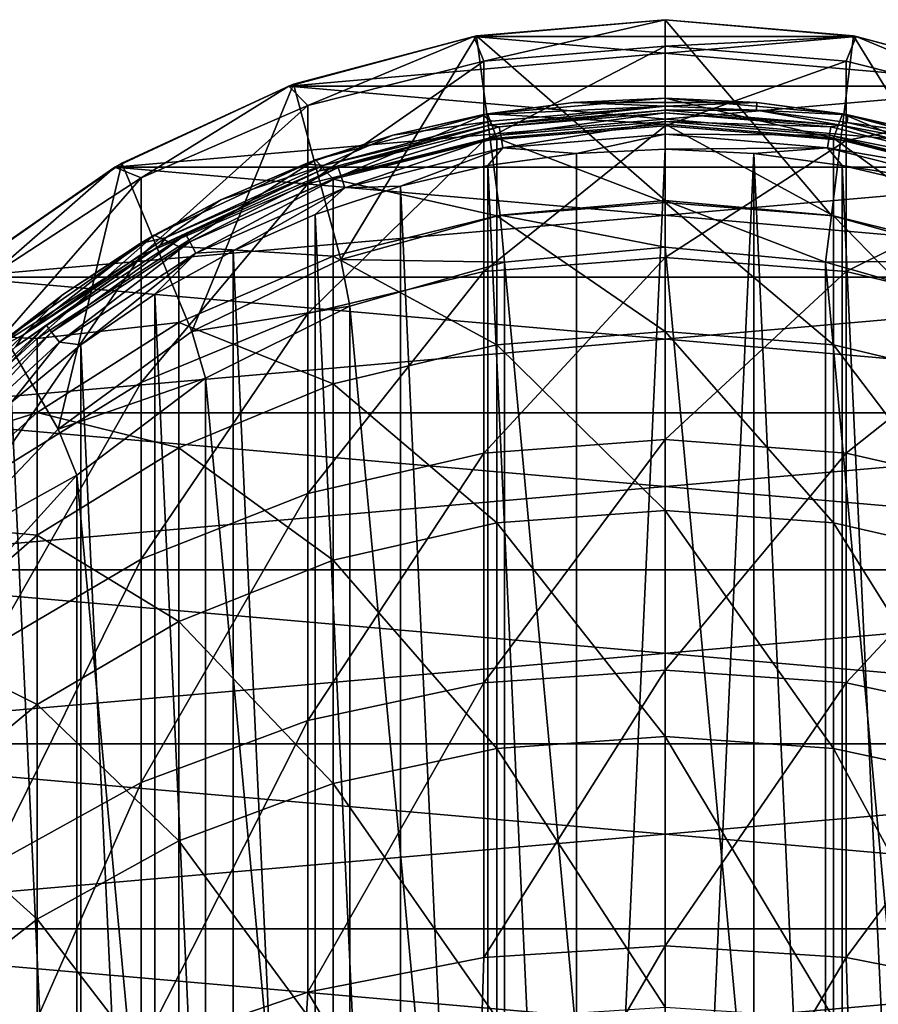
# Model space of a CAD drawing. Header units: millimetres. Extents: x -27 to 78, y -1 to 325.
# Tile 126 of 128: x -8 to 3, y 313 to 325. Entities that reach past the tile are written whole.
import ezdxf

# ---------------------------------------------------------------- set-up
doc = ezdxf.new("R2010")
doc.units = ezdxf.units.MM
doc.header["$LTSCALE"] = 65.185185
for name, color, linetype in [('128', 7, 'CONTINUOUS'), ('129', 7, 'CONTINUOUS'), ('130', 7, 'CONTINUOUS'), ('131', 7, 'CONTINUOUS'), ('134', 7, 'CONTINUOUS'), ('135', 7, 'CONTINUOUS'), ('136', 7, 'CONTINUOUS'), ('137', 7, 'CONTINUOUS'), ('145', 7, 'CONTINUOUS'), ('146', 7, 'CONTINUOUS'), ('147', 7, 'CONTINUOUS'), ('148', 7, 'CONTINUOUS'), ('149', 7, 'CONTINUOUS'), ('150', 7, 'CONTINUOUS'), ('151', 7, 'CONTINUOUS'), ('162', 7, 'CONTINUOUS'), ('163', 7, 'CONTINUOUS'), ('171', 7, 'CONTINUOUS'), ('268', 7, 'CONTINUOUS'), ('269', 7, 'CONTINUOUS'), ('270', 7, 'CONTINUOUS')]:
    doc.layers.add(name, color=color, linetype=linetype)

msp = doc.modelspace()

# ---------------------------------------------------------------- linework, layer by layer
at = {"layer": '128', "color": 7, "linetype": 'CONTINUOUS', "true_color": 0x96918c}
for points in [[(-1.167, 324.347, 100), (-2.325, 324.19, 100), (-2.257, 324.203, 40), (-1.167, 324.347, 100)], [(0, 324.4, 40), (-1.167, 324.347, 100), (-2.257, 324.203, 40), (0, 324.4, 40)], [(0, 324.4, 100), (-1.167, 324.347, 100), (0, 324.4, 40), (0, 324.4, 100)], [(-2.257, 324.203, 40), (-3.464, 323.93, 100), (-4.446, 323.616, 40), (-2.257, 324.203, 40)], [(-2.325, 324.19, 100), (-3.464, 323.93, 100), (-2.257, 324.203, 40), (-2.325, 324.19, 100)], [(-3.464, 323.93, 100), (-4.575, 323.568, 100), (-4.446, 323.616, 40), (-3.464, 323.93, 100)], [(-4.446, 323.616, 40), (-5.649, 323.109, 100), (-6.5, 322.658, 40), (-4.446, 323.616, 40)], [(-4.575, 323.568, 100), (-5.649, 323.109, 100), (-4.446, 323.616, 40), (-4.575, 323.568, 100)], [(-5.649, 323.109, 100), (-6.677, 322.554, 100), (-6.5, 322.658, 40), (-5.649, 323.109, 100)], [(-6.5, 322.658, 40), (-7.652, 321.91, 100), (-8.356, 321.359, 40), (-6.5, 322.658, 40)], [(-6.677, 322.554, 100), (-7.652, 321.91, 100), (-6.5, 322.658, 40), (-6.677, 322.554, 100)], [(-7.652, 321.91, 100), (-8.565, 321.18, 100), (-8.356, 321.359, 40), (-7.652, 321.91, 100)]]:
    msp.add_3dface(points, dxfattribs=at)
at = {"layer": '129', "color": 7, "linetype": 'CONTINUOUS', "true_color": 0x96918c}
for points in [[(0, 324.4, 100), (0, 324.4, 40), (2.257, 324.203, 40), (0, 324.4, 100)], [(0, 324.4, 100), (2.257, 324.203, 40), (1.167, 324.347, 100), (0, 324.4, 100)], [(1.167, 324.347, 100), (2.257, 324.203, 40), (2.325, 324.19, 100), (1.167, 324.347, 100)], [(2.257, 324.203, 40), (4.446, 323.616, 40), (2.325, 324.19, 100), (2.257, 324.203, 40)], [(2.325, 324.19, 100), (4.446, 323.616, 40), (3.464, 323.93, 100), (2.325, 324.19, 100)]]:
    msp.add_3dface(points, dxfattribs=at)
at = {"layer": '130', "color": 7, "linetype": 'CONTINUOUS', "true_color": 0x96918c}
for points in [[(0, 325.399, 101.35), (0, 325.4, 40), (-2.431, 325.187, 40), (0, 325.399, 101.35)], [(-2.399, 325.193, 101.35), (0, 325.399, 101.35), (-2.431, 325.187, 40), (-2.399, 325.193, 101.35)], [(-4.788, 324.556, 40), (-4.725, 324.579, 101.35), (-2.431, 325.187, 40), (-4.788, 324.556, 40)], [(-4.725, 324.579, 101.35), (-2.399, 325.193, 101.35), (-2.431, 325.187, 40), (-4.725, 324.579, 101.35)], [(-6.912, 323.575, 101.35), (-4.725, 324.579, 101.35), (-4.788, 324.556, 40), (-6.912, 323.575, 101.35)], [(-7, 323.524, 40), (-6.912, 323.575, 101.35), (-4.788, 324.556, 40), (-7, 323.524, 40)], [(-8.894, 322.211, 101.35), (-6.912, 323.575, 101.35), (-7, 323.524, 40), (-8.894, 322.211, 101.35)], [(-8.999, 322.125, 40), (-8.894, 322.211, 101.35), (-7, 323.524, 40), (-8.999, 322.125, 40)]]:
    msp.add_3dface(points, dxfattribs=at)
at = {"layer": '131', "color": 7, "linetype": 'CONTINUOUS', "true_color": 0x96918c}
for points in [[(0, 325.4, 40), (0, 325.399, 101.35), (2.398, 325.193, 101.35), (0, 325.4, 40)], [(0, 325.4, 40), (2.398, 325.193, 101.35), (2.431, 325.187, 40), (0, 325.4, 40)], [(2.398, 325.193, 101.35), (4.724, 324.579, 101.35), (2.431, 325.187, 40), (2.398, 325.193, 101.35)], [(2.431, 325.187, 40), (4.724, 324.579, 101.35), (4.788, 324.556, 40), (2.431, 325.187, 40)]]:
    msp.add_3dface(points, dxfattribs=at)
at = {"layer": '134', "color": 7, "linetype": 'CONTINUOUS', "true_color": 0x96918c}
for points in [[(0, 324.4, 40), (-2.257, 324.203, 40), (0, 324.07, 34.095), (0, 324.4, 40)], [(-2.257, 324.203, 40), (-4.446, 323.616, 40), (-4.221, 323.37, 34.174), (-2.257, 324.203, 40)], [(-2.14, 323.894, 34.115), (-2.257, 324.203, 40), (-4.221, 323.37, 34.174), (-2.14, 323.894, 34.115)], [(0, 324.07, 34.095), (-2.257, 324.203, 40), (-2.14, 323.894, 34.115), (0, 324.07, 34.095)], [(0, 324.07, 34.095), (-2.14, 323.894, 34.115), (0, 323.076, 28.23), (0, 324.07, 34.095)], [(-2.14, 323.894, 34.115), (-4.221, 323.37, 34.174), (-2.14, 322.904, 28.269), (-2.14, 323.894, 34.115)], [(0, 323.076, 28.23), (-2.14, 323.894, 34.115), (-2.14, 322.904, 28.269), (0, 323.076, 28.23)], [(-4.446, 323.616, 40), (-6.5, 322.658, 40), (-6.187, 322.513, 34.27), (-4.446, 323.616, 40)], [(-4.221, 323.37, 34.174), (-4.446, 323.616, 40), (-6.187, 322.513, 34.27), (-4.221, 323.37, 34.174)], [(-4.221, 323.37, 34.174), (-6.187, 322.513, 34.27), (-4.221, 322.39, 28.386), (-4.221, 323.37, 34.174)], [(-4.221, 323.37, 34.174), (-4.221, 322.39, 28.386), (-2.14, 322.904, 28.269), (-4.221, 323.37, 34.174)], [(0, 321.432, 22.512), (0, 323.076, 28.23), (-2.14, 322.904, 28.269), (0, 321.432, 22.512)], [(-4.221, 322.39, 28.386), (-2.14, 321.264, 22.571), (-2.14, 322.904, 28.269), (-4.221, 322.39, 28.386)], [(-2.14, 321.264, 22.571), (0, 321.432, 22.512), (-2.14, 322.904, 28.269), (-2.14, 321.264, 22.571)], [(-6.5, 322.658, 40), (-8.356, 321.359, 40), (-7.985, 321.346, 34.401), (-6.5, 322.658, 40)], [(-6.187, 322.513, 34.27), (-6.5, 322.658, 40), (-7.985, 321.346, 34.401), (-6.187, 322.513, 34.27)], [(-6.187, 322.513, 34.27), (-7.985, 321.346, 34.401), (-6.187, 321.549, 28.578), (-6.187, 322.513, 34.27)], [(-6.187, 322.513, 34.27), (-6.187, 321.549, 28.578), (-4.221, 322.39, 28.386), (-6.187, 322.513, 34.27)], [(-6.187, 321.549, 28.578), (-4.221, 320.767, 22.744), (-4.221, 322.39, 28.386), (-6.187, 321.549, 28.578)], [(-4.221, 320.767, 22.744), (-2.14, 321.264, 22.571), (-4.221, 322.39, 28.386), (-4.221, 320.767, 22.744)], [(-7.985, 321.346, 34.401), (-7.985, 320.404, 28.838), (-6.187, 321.549, 28.578), (-7.985, 321.346, 34.401)], [(-7.985, 320.404, 28.838), (-6.187, 319.953, 23.029), (-6.187, 321.549, 28.578), (-7.985, 320.404, 28.838)], [(-6.187, 319.953, 23.029), (-4.221, 320.767, 22.744), (-6.187, 321.549, 28.578), (-6.187, 319.953, 23.029)], [(-7.985, 321.346, 34.401), (-8.356, 321.359, 40), (-9.564, 319.901, 34.563), (-7.985, 321.346, 34.401)], [(-7.985, 321.346, 34.401), (-9.564, 319.901, 34.563), (-7.985, 320.404, 28.838), (-7.985, 321.346, 34.401)], [(0, 319.157, 17.015), (0, 321.432, 22.512), (-2.14, 321.264, 22.571), (0, 319.157, 17.015)], [(-4.221, 320.767, 22.744), (-2.14, 318.997, 17.092), (-2.14, 321.264, 22.571), (-4.221, 320.767, 22.744)], [(-2.14, 318.997, 17.092), (0, 319.157, 17.015), (-2.14, 321.264, 22.571), (-2.14, 318.997, 17.092)], [(-6.187, 319.953, 23.029), (-4.221, 318.522, 17.32), (-4.221, 320.767, 22.744), (-6.187, 319.953, 23.029)], [(-4.221, 318.522, 17.32), (-2.14, 318.997, 17.092), (-4.221, 320.767, 22.744), (-4.221, 318.522, 17.32)], [(-9.564, 319.901, 34.563), (-9.564, 318.986, 29.161), (-7.985, 320.404, 28.838), (-9.564, 319.901, 34.563)], [(-9.564, 318.986, 29.161), (-7.985, 318.844, 23.417), (-7.985, 320.404, 28.838), (-9.564, 318.986, 29.161)], [(-7.985, 318.844, 23.417), (-6.187, 319.953, 23.029), (-7.985, 320.404, 28.838), (-7.985, 318.844, 23.417)], [(-7.985, 318.844, 23.417), (-6.187, 317.745, 17.694), (-6.187, 319.953, 23.029), (-7.985, 318.844, 23.417)], [(-6.187, 317.745, 17.694), (-4.221, 318.522, 17.32), (-6.187, 319.953, 23.029), (-6.187, 317.745, 17.694)], [(0, 316.28, 11.807), (0, 319.157, 17.015), (-2.14, 318.997, 17.092), (0, 316.28, 11.807)], [(-9.564, 317.471, 23.896), (-7.985, 318.844, 23.417), (-9.564, 318.986, 29.161), (-9.564, 317.471, 23.896)], [(-4.221, 318.522, 17.32), (-2.14, 316.129, 11.902), (-2.14, 318.997, 17.092), (-4.221, 318.522, 17.32)], [(-2.14, 316.129, 11.902), (0, 316.28, 11.807), (-2.14, 318.997, 17.092), (-2.14, 316.129, 11.902)], [(-9.564, 317.471, 23.896), (-7.985, 316.687, 18.204), (-7.985, 318.844, 23.417), (-9.564, 317.471, 23.896)], [(-7.985, 316.687, 18.204), (-6.187, 317.745, 17.694), (-7.985, 318.844, 23.417), (-7.985, 316.687, 18.204)], [(-6.187, 317.745, 17.694), (-4.221, 315.683, 12.182), (-4.221, 318.522, 17.32), (-6.187, 317.745, 17.694)], [(-4.221, 315.683, 12.182), (-2.14, 316.129, 11.902), (-4.221, 318.522, 17.32), (-4.221, 315.683, 12.182)], [(-7.985, 316.687, 18.204), (-6.187, 314.953, 12.641), (-6.187, 317.745, 17.694), (-7.985, 316.687, 18.204)], [(-6.187, 314.953, 12.641), (-4.221, 315.683, 12.182), (-6.187, 317.745, 17.694), (-6.187, 314.953, 12.641)], [(-9.564, 315.376, 18.834), (-7.985, 316.687, 18.204), (-9.564, 317.471, 23.896), (-9.564, 315.376, 18.834)], [(-9.564, 315.376, 18.834), (-7.985, 313.958, 13.265), (-7.985, 316.687, 18.204), (-9.564, 315.376, 18.834)], [(-7.985, 313.958, 13.265), (-6.187, 314.953, 12.641), (-7.985, 316.687, 18.204), (-7.985, 313.958, 13.265)], [(0, 312.837, 6.955), (0, 316.28, 11.807), (-2.14, 316.129, 11.902), (0, 312.837, 6.955)], [(-4.221, 315.683, 12.182), (-2.14, 312.698, 7.066), (-2.14, 316.129, 11.902), (-4.221, 315.683, 12.182)], [(-2.14, 312.698, 7.066), (0, 312.837, 6.955), (-2.14, 316.129, 11.902), (-2.14, 312.698, 7.066)], [(-6.187, 314.953, 12.641), (-4.221, 312.286, 7.394), (-4.221, 315.683, 12.182), (-6.187, 314.953, 12.641)], [(-4.221, 312.286, 7.394), (-2.14, 312.698, 7.066), (-4.221, 315.683, 12.182), (-4.221, 312.286, 7.394)], [(-9.564, 312.727, 14.039), (-7.985, 313.958, 13.265), (-9.564, 315.376, 18.834), (-9.564, 312.727, 14.039)], [(-7.985, 313.958, 13.265), (-6.187, 311.612, 7.932), (-6.187, 314.953, 12.641), (-7.985, 313.958, 13.265)], [(-6.187, 311.612, 7.932), (-4.221, 312.286, 7.394), (-6.187, 314.953, 12.641), (-6.187, 311.612, 7.932)], [(-9.564, 312.727, 14.039), (-7.985, 310.694, 8.664), (-7.985, 313.958, 13.265), (-9.564, 312.727, 14.039)], [(-7.985, 310.694, 8.664), (-6.187, 311.612, 7.932), (-7.985, 313.958, 13.265), (-7.985, 310.694, 8.664)]]:
    msp.add_3dface(points, dxfattribs=at)
at = {"layer": '135', "color": 7, "linetype": 'CONTINUOUS', "true_color": 0x96918c}
for points in [[(2.257, 324.203, 40), (0, 324.4, 40), (2.14, 323.894, 34.115), (2.257, 324.203, 40)], [(0, 324.4, 40), (0, 324.07, 34.095), (2.14, 323.894, 34.115), (0, 324.4, 40)], [(4.221, 323.37, 34.174), (2.257, 324.203, 40), (2.14, 323.894, 34.115), (4.221, 323.37, 34.174)], [(4.446, 323.616, 40), (2.257, 324.203, 40), (4.221, 323.37, 34.174), (4.446, 323.616, 40)], [(0, 324.07, 34.095), (0, 323.076, 28.23), (2.14, 322.904, 28.269), (0, 324.07, 34.095)], [(2.14, 323.894, 34.115), (0, 324.07, 34.095), (2.14, 322.904, 28.269), (2.14, 323.894, 34.115)], [(4.221, 323.37, 34.174), (2.14, 323.894, 34.115), (4.221, 322.39, 28.386), (4.221, 323.37, 34.174)], [(2.14, 323.894, 34.115), (2.14, 322.904, 28.269), (4.221, 322.39, 28.386), (2.14, 323.894, 34.115)], [(0, 323.076, 28.23), (0, 321.432, 22.512), (2.14, 321.264, 22.571), (0, 323.076, 28.23)], [(0, 323.076, 28.23), (2.14, 321.264, 22.571), (2.14, 322.904, 28.269), (0, 323.076, 28.23)], [(2.14, 321.264, 22.571), (4.221, 320.767, 22.744), (2.14, 322.904, 28.269), (2.14, 321.264, 22.571)], [(2.14, 322.904, 28.269), (4.221, 320.767, 22.744), (4.221, 322.39, 28.386), (2.14, 322.904, 28.269)], [(0, 321.432, 22.512), (0, 319.157, 17.015), (2.14, 318.997, 17.092), (0, 321.432, 22.512)], [(0, 321.432, 22.512), (2.14, 318.997, 17.092), (2.14, 321.264, 22.571), (0, 321.432, 22.512)], [(2.14, 318.997, 17.092), (4.221, 318.522, 17.32), (2.14, 321.264, 22.571), (2.14, 318.997, 17.092)], [(2.14, 321.264, 22.571), (4.221, 318.522, 17.32), (4.221, 320.767, 22.744), (2.14, 321.264, 22.571)], [(0, 319.157, 17.015), (0, 316.28, 11.807), (2.14, 316.129, 11.902), (0, 319.157, 17.015)], [(0, 319.157, 17.015), (2.14, 316.129, 11.902), (2.14, 318.997, 17.092), (0, 319.157, 17.015)], [(2.14, 316.129, 11.902), (4.221, 315.683, 12.182), (2.14, 318.997, 17.092), (2.14, 316.129, 11.902)], [(2.14, 318.997, 17.092), (4.221, 315.683, 12.182), (4.221, 318.522, 17.32), (2.14, 318.997, 17.092)], [(0, 316.28, 11.807), (0, 312.837, 6.955), (2.14, 312.698, 7.066), (0, 316.28, 11.807)], [(0, 316.28, 11.807), (2.14, 312.698, 7.066), (2.14, 316.129, 11.902), (0, 316.28, 11.807)], [(2.14, 312.698, 7.066), (4.221, 312.286, 7.394), (2.14, 316.129, 11.902), (2.14, 312.698, 7.066)], [(2.14, 316.129, 11.902), (4.221, 312.286, 7.394), (4.221, 315.683, 12.182), (2.14, 316.129, 11.902)]]:
    msp.add_3dface(points, dxfattribs=at)
at = {"layer": '136', "color": 7, "linetype": 'CONTINUOUS', "true_color": 0x96918c}
for points in [[(-2.431, 325.187, 40), (0, 325.4, 40), (-2.304, 324.874, 34.005), (-2.431, 325.187, 40)], [(-2.304, 324.874, 34.005), (0, 325.4, 40), (0, 325.064, 33.984), (-2.304, 324.874, 34.005)], [(-4.788, 324.556, 40), (-2.431, 325.187, 40), (-4.546, 324.31, 34.069), (-4.788, 324.556, 40)], [(-4.546, 324.31, 34.069), (-2.431, 325.187, 40), (-2.304, 324.874, 34.005), (-4.546, 324.31, 34.069)], [(-2.304, 324.874, 34.005), (0, 325.064, 33.984), (-2.304, 323.865, 28.05), (-2.304, 324.874, 34.005)], [(0, 325.064, 33.984), (0, 324.051, 28.007), (-2.304, 323.865, 28.05), (0, 325.064, 33.984)], [(-4.546, 324.31, 34.069), (-2.304, 324.874, 34.005), (-4.546, 323.312, 28.176), (-4.546, 324.31, 34.069)], [(-2.304, 324.874, 34.005), (-2.304, 323.865, 28.05), (-4.546, 323.312, 28.176), (-2.304, 324.874, 34.005)], [(-7, 323.524, 40), (-4.788, 324.556, 40), (-6.663, 323.387, 34.172), (-7, 323.524, 40)], [(-6.663, 323.387, 34.172), (-4.788, 324.556, 40), (-4.546, 324.31, 34.069), (-6.663, 323.387, 34.172)], [(-6.663, 323.387, 34.172), (-4.546, 324.31, 34.069), (-6.663, 322.406, 28.382), (-6.663, 323.387, 34.172)], [(-4.546, 324.31, 34.069), (-4.546, 323.312, 28.176), (-6.663, 322.406, 28.382), (-4.546, 324.31, 34.069)], [(0, 322.376, 22.182), (-2.304, 322.195, 22.245), (0, 324.051, 28.007), (0, 322.376, 22.182)], [(0, 324.051, 28.007), (-2.304, 322.195, 22.245), (-2.304, 323.865, 28.05), (0, 324.051, 28.007)], [(-2.304, 322.195, 22.245), (-4.546, 321.66, 22.432), (-2.304, 323.865, 28.05), (-2.304, 322.195, 22.245)], [(-2.304, 323.865, 28.05), (-4.546, 321.66, 22.432), (-4.546, 323.312, 28.176), (-2.304, 323.865, 28.05)], [(-8.999, 322.125, 40), (-7, 323.524, 40), (-8.599, 322.13, 34.313), (-8.999, 322.125, 40)], [(-8.599, 322.13, 34.313), (-7, 323.524, 40), (-6.663, 323.387, 34.172), (-8.599, 322.13, 34.313)], [(-8.599, 322.13, 34.313), (-6.663, 323.387, 34.172), (-8.599, 321.173, 28.663), (-8.599, 322.13, 34.313)], [(-6.663, 323.387, 34.172), (-6.663, 322.406, 28.382), (-8.599, 321.173, 28.663), (-6.663, 323.387, 34.172)], [(-4.546, 321.66, 22.432), (-6.663, 320.783, 22.739), (-4.546, 323.312, 28.176), (-4.546, 321.66, 22.432)], [(-4.546, 323.312, 28.176), (-6.663, 320.783, 22.739), (-6.663, 322.406, 28.382), (-4.546, 323.312, 28.176)], [(-6.663, 320.783, 22.739), (-8.599, 319.589, 23.156), (-6.663, 322.406, 28.382), (-6.663, 320.783, 22.739)], [(-6.663, 322.406, 28.382), (-8.599, 319.589, 23.156), (-8.599, 321.173, 28.663), (-6.663, 322.406, 28.382)], [(0, 320.058, 16.581), (-2.304, 319.886, 16.664), (0, 322.376, 22.182), (0, 320.058, 16.581)], [(0, 322.376, 22.182), (-2.304, 319.886, 16.664), (-2.304, 322.195, 22.245), (0, 322.376, 22.182)], [(-2.304, 319.886, 16.664), (-4.546, 319.374, 16.91), (-2.304, 322.195, 22.245), (-2.304, 319.886, 16.664)], [(-2.304, 322.195, 22.245), (-4.546, 319.374, 16.91), (-4.546, 321.66, 22.432), (-2.304, 322.195, 22.245)], [(-4.546, 319.374, 16.91), (-6.663, 318.537, 17.313), (-4.546, 321.66, 22.432), (-4.546, 319.374, 16.91)], [(-4.546, 321.66, 22.432), (-6.663, 318.537, 17.313), (-6.663, 320.783, 22.739), (-4.546, 321.66, 22.432)], [(-6.663, 318.537, 17.313), (-8.599, 317.398, 17.861), (-6.663, 320.783, 22.739), (-6.663, 318.537, 17.313)], [(-6.663, 320.783, 22.739), (-8.599, 317.398, 17.861), (-8.599, 319.589, 23.156), (-6.663, 320.783, 22.739)], [(0, 317.126, 11.275), (-2.304, 316.965, 11.377), (0, 320.058, 16.581), (0, 317.126, 11.275)], [(0, 320.058, 16.581), (-2.304, 316.965, 11.377), (-2.304, 319.886, 16.664), (0, 320.058, 16.581)], [(-2.304, 316.965, 11.377), (-4.546, 316.484, 11.679), (-2.304, 319.886, 16.664), (-2.304, 316.965, 11.377)], [(-2.304, 319.886, 16.664), (-4.546, 316.484, 11.679), (-4.546, 319.374, 16.91), (-2.304, 319.886, 16.664)], [(-4.546, 316.484, 11.679), (-6.663, 315.697, 12.173), (-4.546, 319.374, 16.91), (-4.546, 316.484, 11.679)], [(-4.546, 319.374, 16.91), (-6.663, 315.697, 12.173), (-6.663, 318.537, 17.313), (-4.546, 319.374, 16.91)], [(-6.663, 315.697, 12.173), (-8.599, 314.627, 12.846), (-6.663, 318.537, 17.313), (-6.663, 315.697, 12.173)], [(-6.663, 318.537, 17.313), (-8.599, 314.627, 12.846), (-8.599, 317.398, 17.861), (-6.663, 318.537, 17.313)], [(0, 313.619, 6.332), (-2.304, 313.47, 6.451), (0, 317.126, 11.275), (0, 313.619, 6.332)], [(0, 317.126, 11.275), (-2.304, 313.47, 6.451), (-2.304, 316.965, 11.377), (0, 317.126, 11.275)], [(-2.304, 313.47, 6.451), (-4.546, 313.026, 6.805), (-2.304, 316.965, 11.377), (-2.304, 313.47, 6.451)], [(-2.304, 316.965, 11.377), (-4.546, 313.026, 6.805), (-4.546, 316.484, 11.679), (-2.304, 316.965, 11.377)], [(-4.546, 313.026, 6.805), (-6.663, 312.3, 7.384), (-4.546, 316.484, 11.679), (-4.546, 313.026, 6.805)], [(-4.546, 316.484, 11.679), (-6.663, 312.3, 7.384), (-6.663, 315.697, 12.173), (-4.546, 316.484, 11.679)], [(-6.663, 312.3, 7.384), (-8.599, 311.311, 8.172), (-6.663, 315.697, 12.173), (-6.663, 312.3, 7.384)], [(-6.663, 315.697, 12.173), (-8.599, 311.311, 8.172), (-8.599, 314.627, 12.846), (-6.663, 315.697, 12.173)], [(0, 309.584, 1.816), (-2.431, 309.433, 1.967), (0, 313.619, 6.332), (0, 309.584, 1.816)], [(0, 313.619, 6.332), (-2.431, 309.433, 1.967), (-2.304, 313.47, 6.451), (0, 313.619, 6.332)], [(-2.304, 313.47, 6.451), (-2.431, 309.433, 1.967), (-4.546, 313.026, 6.805), (-2.304, 313.47, 6.451)], [(-4.546, 313.026, 6.805), (-4.788, 308.987, 2.413), (-6.663, 312.3, 7.384), (-4.546, 313.026, 6.805)], [(-2.431, 309.433, 1.967), (-4.788, 308.987, 2.413), (-4.546, 313.026, 6.805), (-2.431, 309.433, 1.967)]]:
    msp.add_3dface(points, dxfattribs=at)
at = {"layer": '137', "color": 7, "linetype": 'CONTINUOUS', "true_color": 0x96918c}
for points in [[(0, 325.4, 40), (2.431, 325.187, 40), (0, 325.064, 33.984), (0, 325.4, 40)], [(0, 325.064, 33.984), (2.431, 325.187, 40), (2.304, 324.874, 34.005), (0, 325.064, 33.984)], [(2.304, 324.874, 34.005), (2.431, 325.187, 40), (4.546, 324.31, 34.069), (2.304, 324.874, 34.005)], [(2.431, 325.187, 40), (4.788, 324.556, 40), (4.546, 324.31, 34.069), (2.431, 325.187, 40)], [(0, 324.051, 28.007), (0, 325.064, 33.984), (2.304, 324.874, 34.005), (0, 324.051, 28.007)], [(0, 324.051, 28.007), (2.304, 324.874, 34.005), (2.304, 323.865, 28.05), (0, 324.051, 28.007)], [(2.304, 324.874, 34.005), (4.546, 324.31, 34.069), (2.304, 323.865, 28.05), (2.304, 324.874, 34.005)], [(4.546, 324.31, 34.069), (4.546, 323.312, 28.176), (2.304, 323.865, 28.05), (4.546, 324.31, 34.069)], [(0, 322.376, 22.182), (0, 324.051, 28.007), (2.304, 323.865, 28.05), (0, 322.376, 22.182)], [(2.304, 322.195, 22.245), (0, 322.376, 22.182), (2.304, 323.865, 28.05), (2.304, 322.195, 22.245)], [(4.546, 323.312, 28.176), (2.304, 322.195, 22.245), (2.304, 323.865, 28.05), (4.546, 323.312, 28.176)], [(4.546, 321.66, 22.432), (2.304, 322.195, 22.245), (4.546, 323.312, 28.176), (4.546, 321.66, 22.432)], [(0, 320.058, 16.581), (0, 322.376, 22.182), (2.304, 322.195, 22.245), (0, 320.058, 16.581)], [(2.304, 319.886, 16.664), (0, 320.058, 16.581), (2.304, 322.195, 22.245), (2.304, 319.886, 16.664)], [(4.546, 321.66, 22.432), (2.304, 319.886, 16.664), (2.304, 322.195, 22.245), (4.546, 321.66, 22.432)], [(4.546, 319.374, 16.91), (2.304, 319.886, 16.664), (4.546, 321.66, 22.432), (4.546, 319.374, 16.91)], [(0, 317.126, 11.275), (0, 320.058, 16.581), (2.304, 319.886, 16.664), (0, 317.126, 11.275)], [(2.304, 316.965, 11.377), (0, 317.126, 11.275), (2.304, 319.886, 16.664), (2.304, 316.965, 11.377)], [(4.546, 319.374, 16.91), (2.304, 316.965, 11.377), (2.304, 319.886, 16.664), (4.546, 319.374, 16.91)], [(4.546, 316.484, 11.679), (2.304, 316.965, 11.377), (4.546, 319.374, 16.91), (4.546, 316.484, 11.679)], [(0, 313.619, 6.332), (0, 317.126, 11.275), (2.304, 316.965, 11.377), (0, 313.619, 6.332)], [(2.304, 313.47, 6.451), (0, 313.619, 6.332), (2.304, 316.965, 11.377), (2.304, 313.47, 6.451)], [(4.546, 316.484, 11.679), (2.304, 313.47, 6.451), (2.304, 316.965, 11.377), (4.546, 316.484, 11.679)], [(4.546, 313.026, 6.805), (2.304, 313.47, 6.451), (4.546, 316.484, 11.679), (4.546, 313.026, 6.805)], [(0, 309.584, 1.816), (0, 313.619, 6.332), (2.304, 313.47, 6.451), (0, 309.584, 1.816)], [(2.431, 309.433, 1.967), (0, 309.584, 1.816), (2.304, 313.47, 6.451), (2.431, 309.433, 1.967)], [(4.546, 313.026, 6.805), (2.431, 309.433, 1.967), (2.304, 313.47, 6.451), (4.546, 313.026, 6.805)], [(4.788, 308.987, 2.413), (2.431, 309.433, 1.967), (4.546, 313.026, 6.805), (4.788, 308.987, 2.413)]]:
    msp.add_3dface(points, dxfattribs=at)
at = {"layer": '145', "color": 7, "linetype": 'CONTINUOUS', "true_color": 0x191919}
for points in [[(0, 322.504, 67.887), (2.041, 322.315, 67.887), (0, 323.1, 101.35), (0, 322.504, 67.887)], [(0, 323.1, 101.35), (2.041, 322.315, 67.887), (2.116, 322.907, 101.35), (0, 323.1, 101.35)], [(2.116, 322.907, 101.35), (2.041, 322.315, 67.887), (4.155, 322.338, 101.35), (2.116, 322.907, 101.35)], [(2.041, 322.315, 67.887), (4.011, 321.754, 67.887), (4.155, 322.338, 101.35), (2.041, 322.315, 67.887)]]:
    msp.add_3dface(points, dxfattribs=at)
at = {"layer": '146', "color": 7, "linetype": 'CONTINUOUS', "true_color": 0x191919}
for points in [[(0, 322.504, 67.887), (0, 323.1, 101.35), (-2.096, 322.911, 101.35), (0, 322.504, 67.887)], [(-4.125, 322.349, 101.35), (-2.041, 322.315, 67.887), (-2.096, 322.911, 101.35), (-4.125, 322.349, 101.35)], [(-2.041, 322.315, 67.887), (0, 322.504, 67.887), (-2.096, 322.911, 101.35), (-2.041, 322.315, 67.887)], [(-6.02, 321.433, 101.35), (-4.011, 321.754, 67.887), (-4.125, 322.349, 101.35), (-6.02, 321.433, 101.35)], [(-4.011, 321.754, 67.887), (-2.041, 322.315, 67.887), (-4.125, 322.349, 101.35), (-4.011, 321.754, 67.887)], [(-5.846, 320.841, 67.887), (-4.011, 321.754, 67.887), (-6.02, 321.433, 101.35), (-5.846, 320.841, 67.887)], [(-7.72, 320.191, 101.35), (-5.846, 320.841, 67.887), (-6.02, 321.433, 101.35), (-7.72, 320.191, 101.35)], [(-7.481, 319.606, 67.887), (-5.846, 320.841, 67.887), (-7.72, 320.191, 101.35), (-7.481, 319.606, 67.887)], [(-9.17, 318.666, 101.35), (-7.481, 319.606, 67.887), (-7.72, 320.191, 101.35), (-9.17, 318.666, 101.35)], [(-8.861, 318.092, 67.887), (-7.481, 319.606, 67.887), (-9.17, 318.666, 101.35), (-8.861, 318.092, 67.887)]]:
    msp.add_3dface(points, dxfattribs=at)
at = {"layer": '147', "color": 7, "linetype": 'CONTINUOUS', "true_color": 0x191919}
for points in [[(1.164, 324.247, 100), (0, 324.251, 68.149), (0, 324.3, 100), (1.164, 324.247, 100)], [(2.232, 324.056, 68.149), (0, 324.251, 68.149), (1.164, 324.247, 100), (2.232, 324.056, 68.149)], [(2.317, 324.09, 100), (2.232, 324.056, 68.149), (1.164, 324.247, 100), (2.317, 324.09, 100)], [(3.452, 323.829, 100), (2.232, 324.056, 68.149), (2.317, 324.09, 100), (3.452, 323.829, 100)], [(4.395, 323.476, 68.149), (2.232, 324.056, 68.149), (3.452, 323.829, 100), (4.395, 323.476, 68.149)]]:
    msp.add_3dface(points, dxfattribs=at)
at = {"layer": '148', "color": 7, "linetype": 'CONTINUOUS', "true_color": 0x191919}
for points in [[(0, 324.3, 100), (0, 324.251, 68.149), (-2.232, 324.056, 68.149), (0, 324.3, 100)], [(0, 324.3, 100), (-2.232, 324.056, 68.149), (-2.21, 324.109, 100), (0, 324.3, 100)], [(-2.21, 324.109, 100), (-2.232, 324.056, 68.149), (-4.348, 323.545, 100), (-2.21, 324.109, 100)], [(-2.232, 324.056, 68.149), (-4.395, 323.476, 68.149), (-4.348, 323.545, 100), (-2.232, 324.056, 68.149)], [(-4.395, 323.476, 68.149), (-6.425, 322.529, 68.149), (-6.348, 322.63, 100), (-4.395, 323.476, 68.149)], [(-4.348, 323.545, 100), (-4.395, 323.476, 68.149), (-6.348, 322.63, 100), (-4.348, 323.545, 100)], [(-6.348, 322.63, 100), (-6.425, 322.529, 68.149), (-8.158, 321.393, 100), (-6.348, 322.63, 100)], [(-6.425, 322.529, 68.149), (-8.26, 321.244, 68.149), (-8.158, 321.393, 100), (-6.425, 322.529, 68.149)], [(-8.158, 321.393, 100), (-8.26, 321.244, 68.149), (-9.73, 319.87, 100), (-8.158, 321.393, 100)]]:
    msp.add_3dface(points, dxfattribs=at)
at = {"layer": '149', "color": 7, "linetype": 'CONTINUOUS', "true_color": 0x191919}
for points in [[(-2.325, 324.19, 100), (-1.167, 324.347, 100), (0, 324.3, 100), (-2.325, 324.19, 100)], [(-1.167, 324.347, 100), (0, 324.4, 100), (1.167, 324.347, 100), (-1.167, 324.347, 100)], [(-1.167, 324.347, 100), (1.167, 324.347, 100), (0, 324.3, 100), (-1.167, 324.347, 100)], [(1.167, 324.347, 100), (1.164, 324.247, 100), (0, 324.3, 100), (1.167, 324.347, 100)], [(1.167, 324.347, 100), (2.325, 324.19, 100), (1.164, 324.247, 100), (1.167, 324.347, 100)], [(-2.325, 324.19, 100), (0, 324.3, 100), (-2.21, 324.109, 100), (-2.325, 324.19, 100)], [(2.325, 324.19, 100), (2.317, 324.09, 100), (1.164, 324.247, 100), (2.325, 324.19, 100)], [(-3.464, 323.93, 100), (-2.21, 324.109, 100), (-4.348, 323.545, 100), (-3.464, 323.93, 100)], [(-3.464, 323.93, 100), (-2.325, 324.19, 100), (-2.21, 324.109, 100), (-3.464, 323.93, 100)], [(2.325, 324.19, 100), (3.464, 323.93, 100), (2.317, 324.09, 100), (2.325, 324.19, 100)], [(3.464, 323.93, 100), (3.452, 323.829, 100), (2.317, 324.09, 100), (3.464, 323.93, 100)], [(-4.575, 323.568, 100), (-3.464, 323.93, 100), (-4.348, 323.545, 100), (-4.575, 323.568, 100)], [(-5.649, 323.109, 100), (-4.575, 323.568, 100), (-4.348, 323.545, 100), (-5.649, 323.109, 100)], [(-5.649, 323.109, 100), (-4.348, 323.545, 100), (-6.348, 322.63, 100), (-5.649, 323.109, 100)], [(-6.677, 322.554, 100), (-5.649, 323.109, 100), (-6.348, 322.63, 100), (-6.677, 322.554, 100)], [(-6.677, 322.554, 100), (-6.348, 322.63, 100), (-8.158, 321.393, 100), (-6.677, 322.554, 100)], [(-7.652, 321.91, 100), (-6.677, 322.554, 100), (-8.158, 321.393, 100), (-7.652, 321.91, 100)], [(-8.565, 321.18, 100), (-7.652, 321.91, 100), (-8.158, 321.393, 100), (-8.565, 321.18, 100)], [(-8.565, 321.18, 100), (-8.158, 321.393, 100), (-9.73, 319.87, 100), (-8.565, 321.18, 100)]]:
    msp.add_3dface(points, dxfattribs=at)
at = {"layer": '150', "color": 7, "linetype": 'CONTINUOUS', "true_color": 0x191919}
for points in [[(0, 325.399, 101.35), (-2.399, 325.193, 101.35), (0, 323.1, 101.35), (0, 325.399, 101.35)], [(2.398, 325.193, 101.35), (0, 325.399, 101.35), (2.116, 322.907, 101.35), (2.398, 325.193, 101.35)], [(0, 325.399, 101.35), (0, 323.1, 101.35), (2.116, 322.907, 101.35), (0, 325.399, 101.35)], [(-2.399, 325.193, 101.35), (-4.725, 324.579, 101.35), (-4.125, 322.349, 101.35), (-2.399, 325.193, 101.35)], [(-2.399, 325.193, 101.35), (-4.125, 322.349, 101.35), (-2.096, 322.911, 101.35), (-2.399, 325.193, 101.35)], [(0, 323.1, 101.35), (-2.399, 325.193, 101.35), (-2.096, 322.911, 101.35), (0, 323.1, 101.35)], [(2.398, 325.193, 101.35), (2.116, 322.907, 101.35), (4.155, 322.338, 101.35), (2.398, 325.193, 101.35)], [(4.724, 324.579, 101.35), (2.398, 325.193, 101.35), (4.155, 322.338, 101.35), (4.724, 324.579, 101.35)], [(-4.725, 324.579, 101.35), (-6.912, 323.575, 101.35), (-6.02, 321.433, 101.35), (-4.725, 324.579, 101.35)], [(-4.725, 324.579, 101.35), (-6.02, 321.433, 101.35), (-4.125, 322.349, 101.35), (-4.725, 324.579, 101.35)], [(-6.912, 323.575, 101.35), (-8.894, 322.211, 101.35), (-7.72, 320.191, 101.35), (-6.912, 323.575, 101.35)], [(-6.912, 323.575, 101.35), (-7.72, 320.191, 101.35), (-6.02, 321.433, 101.35), (-6.912, 323.575, 101.35)], [(-8.894, 322.211, 101.35), (-9.17, 318.666, 101.35), (-7.72, 320.191, 101.35), (-8.894, 322.211, 101.35)]]:
    msp.add_3dface(points, dxfattribs=at)
at = {"layer": '151', "color": 7, "linetype": 'CONTINUOUS', "true_color": 0x191919}
for points in [[(-2.253, 323.544, 67.65), (-1.127, 323.699, 67.65), (-1.127, 299.101, 67.65), (-2.253, 323.544, 67.65)], [(-1.127, 323.699, 67.65), (0, 323.751, 67.65), (-1.127, 299.101, 67.65), (-1.127, 323.699, 67.65)], [(-1.127, 299.101, 67.65), (0, 323.751, 67.65), (0, 299.049, 67.65), (-1.127, 299.101, 67.65)], [(0, 299.049, 67.65), (0, 323.751, 67.65), (1.127, 323.699, 67.65), (0, 299.049, 67.65)], [(1.127, 299.101, 67.65), (0, 299.049, 67.65), (1.127, 323.699, 67.65), (1.127, 299.101, 67.65)], [(2.253, 299.256, 67.65), (1.127, 299.101, 67.65), (1.127, 323.699, 67.65), (2.253, 299.256, 67.65)], [(2.253, 323.544, 67.65), (2.253, 299.256, 67.65), (1.127, 323.699, 67.65), (2.253, 323.544, 67.65)], [(-3.364, 323.284, 67.65), (-2.253, 323.544, 67.65), (-2.253, 299.256, 67.65), (-3.364, 323.284, 67.65)], [(-2.253, 299.256, 67.65), (-2.253, 323.544, 67.65), (-1.127, 299.101, 67.65), (-2.253, 299.256, 67.65)], [(3.364, 299.516, 67.65), (2.253, 299.256, 67.65), (2.253, 323.544, 67.65), (3.364, 299.516, 67.65)], [(3.365, 323.283, 67.65), (3.364, 299.516, 67.65), (2.253, 323.544, 67.65), (3.365, 323.283, 67.65)], [(-4.449, 322.922, 67.65), (-3.364, 323.284, 67.65), (-3.365, 299.517, 67.65), (-4.449, 322.922, 67.65)], [(-3.365, 299.517, 67.65), (-3.364, 323.284, 67.65), (-2.253, 299.256, 67.65), (-3.365, 299.517, 67.65)], [(-5.494, 322.461, 67.65), (-4.449, 322.922, 67.65), (-4.449, 299.879, 67.65), (-5.494, 322.461, 67.65)], [(-4.449, 299.879, 67.65), (-4.449, 322.922, 67.65), (-3.365, 299.517, 67.65), (-4.449, 299.879, 67.65)], [(-6.491, 321.907, 67.65), (-5.494, 322.461, 67.65), (-5.495, 300.339, 67.65), (-6.491, 321.907, 67.65)], [(-5.495, 300.339, 67.65), (-5.494, 322.461, 67.65), (-4.449, 299.879, 67.65), (-5.495, 300.339, 67.65)], [(-7.433, 321.263, 67.65), (-6.491, 321.907, 67.65), (-6.492, 300.893, 67.65), (-7.433, 321.263, 67.65)], [(-6.492, 300.893, 67.65), (-6.491, 321.907, 67.65), (-5.495, 300.339, 67.65), (-6.492, 300.893, 67.65)], [(-8.313, 320.534, 67.65), (-7.433, 321.263, 67.65), (-7.434, 301.537, 67.65), (-8.313, 320.534, 67.65)], [(-7.434, 301.537, 67.65), (-7.433, 321.263, 67.65), (-6.492, 300.893, 67.65), (-7.434, 301.537, 67.65)], [(-8.314, 302.266, 67.65), (-8.313, 320.534, 67.65), (-7.434, 301.537, 67.65), (-8.314, 302.266, 67.65)]]:
    msp.add_3dface(points, dxfattribs=at)
at = {"layer": '162', "color": 7, "linetype": 'CONTINUOUS', "true_color": 0x191919}
for points in [[(0, 324.251, 68.149), (2.232, 324.056, 68.149), (0, 324.213, 67.958), (0, 324.251, 68.149)], [(0, 324.213, 67.958), (2.232, 324.056, 68.149), (2.109, 324.038, 67.958), (0, 324.213, 67.958)], [(0, 324.213, 67.958), (2.109, 324.038, 67.958), (0, 324.104, 67.796), (0, 324.213, 67.958)], [(0, 324.104, 67.796), (2.109, 324.038, 67.958), (2.091, 323.931, 67.796), (0, 324.104, 67.796)], [(0, 324.104, 67.796), (2.091, 323.931, 67.796), (0, 323.942, 67.688), (0, 324.104, 67.796)], [(0, 323.751, 67.65), (0, 323.942, 67.688), (2.064, 323.771, 67.688), (0, 323.751, 67.65)], [(0, 323.942, 67.688), (2.091, 323.931, 67.796), (2.064, 323.771, 67.688), (0, 323.942, 67.688)], [(2.109, 324.038, 67.958), (4.16, 323.518, 67.958), (2.091, 323.931, 67.796), (2.109, 324.038, 67.958)], [(2.109, 324.038, 67.958), (2.232, 324.056, 68.149), (4.16, 323.518, 67.958), (2.109, 324.038, 67.958)], [(2.232, 324.056, 68.149), (4.395, 323.476, 68.149), (4.16, 323.518, 67.958), (2.232, 324.056, 68.149)], [(2.091, 323.931, 67.796), (4.125, 323.416, 67.796), (2.064, 323.771, 67.688), (2.091, 323.931, 67.796)], [(2.091, 323.931, 67.796), (4.16, 323.518, 67.958), (4.125, 323.416, 67.796), (2.091, 323.931, 67.796)], [(1.127, 323.699, 67.65), (0, 323.751, 67.65), (2.064, 323.771, 67.688), (1.127, 323.699, 67.65)], [(2.253, 323.544, 67.65), (1.127, 323.699, 67.65), (2.064, 323.771, 67.688), (2.253, 323.544, 67.65)], [(2.253, 323.544, 67.65), (2.064, 323.771, 67.688), (4.072, 323.262, 67.688), (2.253, 323.544, 67.65)], [(2.064, 323.771, 67.688), (4.125, 323.416, 67.796), (4.072, 323.262, 67.688), (2.064, 323.771, 67.688)], [(3.365, 323.283, 67.65), (2.253, 323.544, 67.65), (4.072, 323.262, 67.688), (3.365, 323.283, 67.65)]]:
    msp.add_3dface(points, dxfattribs=at)
at = {"layer": '163', "color": 7, "linetype": 'CONTINUOUS', "true_color": 0x191919}
for points in [[(-2.232, 324.056, 68.149), (0, 324.251, 68.149), (-2.109, 324.038, 67.958), (-2.232, 324.056, 68.149)], [(0, 324.251, 68.149), (0, 324.213, 67.958), (-2.109, 324.038, 67.958), (0, 324.251, 68.149)], [(0, 324.213, 67.958), (-2.091, 323.931, 67.796), (-2.109, 324.038, 67.958), (0, 324.213, 67.958)], [(0, 324.213, 67.958), (0, 324.104, 67.796), (-2.091, 323.931, 67.796), (0, 324.213, 67.958)], [(0, 324.104, 67.796), (-2.064, 323.771, 67.688), (-2.091, 323.931, 67.796), (0, 324.104, 67.796)], [(0, 324.104, 67.796), (0, 323.942, 67.688), (-2.064, 323.771, 67.688), (0, 324.104, 67.796)], [(-4.395, 323.476, 68.149), (-2.232, 324.056, 68.149), (-4.16, 323.518, 67.958), (-4.395, 323.476, 68.149)], [(-2.232, 324.056, 68.149), (-2.109, 324.038, 67.958), (-4.16, 323.518, 67.958), (-2.232, 324.056, 68.149)], [(-2.109, 324.038, 67.958), (-4.125, 323.416, 67.796), (-4.16, 323.518, 67.958), (-2.109, 324.038, 67.958)], [(-2.091, 323.931, 67.796), (-4.125, 323.416, 67.796), (-2.109, 324.038, 67.958), (-2.091, 323.931, 67.796)], [(0, 323.942, 67.688), (-1.127, 323.699, 67.65), (-2.064, 323.771, 67.688), (0, 323.942, 67.688)], [(0, 323.751, 67.65), (-1.127, 323.699, 67.65), (0, 323.942, 67.688), (0, 323.751, 67.65)], [(-2.091, 323.931, 67.796), (-4.072, 323.262, 67.688), (-4.125, 323.416, 67.796), (-2.091, 323.931, 67.796)], [(-2.064, 323.771, 67.688), (-4.072, 323.262, 67.688), (-2.091, 323.931, 67.796), (-2.064, 323.771, 67.688)], [(-2.064, 323.771, 67.688), (-3.364, 323.284, 67.65), (-4.072, 323.262, 67.688), (-2.064, 323.771, 67.688)], [(-2.253, 323.544, 67.65), (-3.364, 323.284, 67.65), (-2.064, 323.771, 67.688), (-2.253, 323.544, 67.65)], [(-1.127, 323.699, 67.65), (-2.253, 323.544, 67.65), (-2.064, 323.771, 67.688), (-1.127, 323.699, 67.65)], [(-6.425, 322.529, 68.149), (-4.395, 323.476, 68.149), (-6.098, 322.668, 67.958), (-6.425, 322.529, 68.149)], [(-4.395, 323.476, 68.149), (-4.16, 323.518, 67.958), (-6.098, 322.668, 67.958), (-4.395, 323.476, 68.149)], [(-4.16, 323.518, 67.958), (-6.047, 322.573, 67.796), (-6.098, 322.668, 67.958), (-4.16, 323.518, 67.958)], [(-4.125, 323.416, 67.796), (-6.047, 322.573, 67.796), (-4.16, 323.518, 67.958), (-4.125, 323.416, 67.796)], [(-4.125, 323.416, 67.796), (-5.969, 322.43, 67.688), (-6.047, 322.573, 67.796), (-4.125, 323.416, 67.796)], [(-4.072, 323.262, 67.688), (-5.969, 322.43, 67.688), (-4.125, 323.416, 67.796), (-4.072, 323.262, 67.688)], [(-4.072, 323.262, 67.688), (-5.494, 322.461, 67.65), (-5.969, 322.43, 67.688), (-4.072, 323.262, 67.688)], [(-4.449, 322.922, 67.65), (-5.494, 322.461, 67.65), (-4.072, 323.262, 67.688), (-4.449, 322.922, 67.65)], [(-3.364, 323.284, 67.65), (-4.449, 322.922, 67.65), (-4.072, 323.262, 67.688), (-3.364, 323.284, 67.65)], [(-6.425, 322.529, 68.149), (-6.098, 322.668, 67.958), (-7.87, 321.511, 67.958), (-6.425, 322.529, 68.149)], [(-6.098, 322.668, 67.958), (-7.803, 321.425, 67.796), (-7.87, 321.511, 67.958), (-6.098, 322.668, 67.958)], [(-6.047, 322.573, 67.796), (-7.803, 321.425, 67.796), (-6.098, 322.668, 67.958), (-6.047, 322.573, 67.796)], [(-6.047, 322.573, 67.796), (-7.703, 321.297, 67.688), (-7.803, 321.425, 67.796), (-6.047, 322.573, 67.796)], [(-5.969, 322.43, 67.688), (-7.703, 321.297, 67.688), (-6.047, 322.573, 67.796), (-5.969, 322.43, 67.688)], [(-8.26, 321.244, 68.149), (-6.425, 322.529, 68.149), (-7.87, 321.511, 67.958), (-8.26, 321.244, 68.149)], [(-5.494, 322.461, 67.65), (-6.491, 321.907, 67.65), (-5.969, 322.43, 67.688), (-5.494, 322.461, 67.65)], [(-5.969, 322.43, 67.688), (-7.433, 321.263, 67.65), (-7.703, 321.297, 67.688), (-5.969, 322.43, 67.688)], [(-6.491, 321.907, 67.65), (-7.433, 321.263, 67.65), (-5.969, 322.43, 67.688), (-6.491, 321.907, 67.65)], [(-8.26, 321.244, 68.149), (-7.87, 321.511, 67.958), (-9.427, 320.078, 67.958), (-8.26, 321.244, 68.149)], [(-7.87, 321.511, 67.958), (-9.347, 320.004, 67.796), (-9.427, 320.078, 67.958), (-7.87, 321.511, 67.958)], [(-7.803, 321.425, 67.796), (-9.347, 320.004, 67.796), (-7.87, 321.511, 67.958), (-7.803, 321.425, 67.796)], [(-7.803, 321.425, 67.796), (-9.227, 319.894, 67.688), (-9.347, 320.004, 67.796), (-7.803, 321.425, 67.796)], [(-7.703, 321.297, 67.688), (-9.227, 319.894, 67.688), (-7.803, 321.425, 67.796), (-7.703, 321.297, 67.688)], [(-7.703, 321.297, 67.688), (-8.313, 320.534, 67.65), (-9.227, 319.894, 67.688), (-7.703, 321.297, 67.688)], [(-7.433, 321.263, 67.65), (-8.313, 320.534, 67.65), (-7.703, 321.297, 67.688), (-7.433, 321.263, 67.65)]]:
    msp.add_3dface(points, dxfattribs=at)
at = {"layer": '171', "linetype": 'CONTINUOUS'}
for points in [[(0, 300.296, 67.887), (0, 322.504, 67.887), (-2.041, 322.315, 67.887), (0, 300.296, 67.887)], [(0, 300.296, 67.887), (2.041, 300.485, 67.887), (0, 322.504, 67.887), (0, 300.296, 67.887)], [(2.041, 300.485, 67.887), (2.041, 322.315, 67.887), (0, 322.504, 67.887), (2.041, 300.485, 67.887)], [(-2.041, 322.315, 67.887), (-4.011, 321.754, 67.887), (-2.041, 300.485, 67.887), (-2.041, 322.315, 67.887)], [(0, 300.296, 67.887), (-2.041, 322.315, 67.887), (-2.041, 300.485, 67.887), (0, 300.296, 67.887)], [(2.041, 300.485, 67.887), (4.011, 301.046, 67.887), (2.041, 322.315, 67.887), (2.041, 300.485, 67.887)], [(4.011, 301.046, 67.887), (4.011, 321.754, 67.887), (2.041, 322.315, 67.887), (4.011, 301.046, 67.887)], [(-4.011, 321.754, 67.887), (-5.846, 320.841, 67.887), (-4.011, 301.046, 67.887), (-4.011, 321.754, 67.887)], [(-4.011, 321.754, 67.887), (-4.011, 301.046, 67.887), (-2.041, 300.485, 67.887), (-4.011, 321.754, 67.887)], [(-5.846, 320.841, 67.887), (-7.481, 319.606, 67.887), (-5.846, 301.959, 67.887), (-5.846, 320.841, 67.887)], [(-5.846, 320.841, 67.887), (-5.846, 301.959, 67.887), (-4.011, 301.046, 67.887), (-5.846, 320.841, 67.887)], [(-7.481, 319.606, 67.887), (-8.861, 318.092, 67.887), (-7.481, 303.194, 67.887), (-7.481, 319.606, 67.887)], [(-7.481, 319.606, 67.887), (-7.481, 303.194, 67.887), (-5.846, 301.959, 67.887), (-7.481, 319.606, 67.887)], [(-8.861, 318.092, 67.887), (-8.861, 304.708, 67.887), (-7.481, 303.194, 67.887), (-8.861, 318.092, 67.887)]]:
    msp.add_3dface(points, dxfattribs=at)
at = {"layer": '268', "color": 7, "linetype": 'CONTINUOUS', "true_color": 0x96918c}
for points in [[(-2.431, 325.187, 241.45), (0, 325.4, 241.45), (0, 325.4, 102.55), (-2.431, 325.187, 241.45)], [(-2.431, 325.187, 102.55), (-2.431, 325.187, 241.45), (0, 325.4, 102.55), (-2.431, 325.187, 102.55)], [(0, 325.4, 241.45), (2.431, 325.187, 241.45), (2.431, 325.187, 102.55), (0, 325.4, 241.45)], [(0, 325.4, 102.55), (0, 325.4, 241.45), (2.431, 325.187, 102.55), (0, 325.4, 102.55)], [(-4.788, 324.556, 241.45), (-2.431, 325.187, 241.45), (-2.431, 325.187, 102.55), (-4.788, 324.556, 241.45)], [(-4.788, 324.556, 102.55), (-4.788, 324.556, 241.45), (-2.431, 325.187, 102.55), (-4.788, 324.556, 102.55)], [(2.431, 325.187, 241.45), (4.788, 324.556, 241.45), (4.788, 324.556, 102.55), (2.431, 325.187, 241.45)], [(2.431, 325.187, 102.55), (2.431, 325.187, 241.45), (4.788, 324.556, 102.55), (2.431, 325.187, 102.55)], [(-7, 323.525, 102.55), (-6.999, 323.525, 241.45), (-4.788, 324.556, 102.55), (-7, 323.525, 102.55)], [(-6.999, 323.525, 241.45), (-4.788, 324.556, 241.45), (-4.788, 324.556, 102.55), (-6.999, 323.525, 241.45)], [(-8.999, 322.125, 102.55), (-8.998, 322.125, 241.45), (-7, 323.525, 102.55), (-8.999, 322.125, 102.55)], [(-8.998, 322.125, 241.45), (-6.999, 323.525, 241.45), (-7, 323.525, 102.55), (-8.998, 322.125, 241.45)]]:
    msp.add_3dface(points, dxfattribs=at)
at = {"layer": '269', "color": 7, "linetype": 'CONTINUOUS', "true_color": 0x96918c}
for points in [[(-2.431, 325.187, 102.55), (0, 325.4, 102.55), (2.431, 325.187, 102.55), (-2.431, 325.187, 102.55)], [(-4.788, 324.556, 102.55), (-2.431, 325.187, 102.55), (4.788, 324.556, 102.55), (-4.788, 324.556, 102.55)], [(-2.431, 325.187, 102.55), (2.431, 325.187, 102.55), (4.788, 324.556, 102.55), (-2.431, 325.187, 102.55)], [(-7, 323.525, 102.55), (-4.788, 324.556, 102.55), (6.999, 323.525, 102.55), (-7, 323.525, 102.55)], [(-4.788, 324.556, 102.55), (4.788, 324.556, 102.55), (6.999, 323.525, 102.55), (-4.788, 324.556, 102.55)], [(-8.999, 322.125, 102.55), (-7, 323.525, 102.55), (8.998, 322.125, 102.55), (-8.999, 322.125, 102.55)], [(-7, 323.525, 102.55), (6.999, 323.525, 102.55), (8.998, 322.125, 102.55), (-7, 323.525, 102.55)], [(-10.725, 320.399, 102.55), (-8.999, 322.125, 102.55), (10.724, 320.399, 102.55), (-10.725, 320.399, 102.55)], [(-8.999, 322.125, 102.55), (8.998, 322.125, 102.55), (10.724, 320.399, 102.55), (-8.999, 322.125, 102.55)], [(-12.124, 318.4, 102.55), (-10.725, 320.399, 102.55), (12.124, 318.4, 102.55), (-12.124, 318.4, 102.55)], [(-10.725, 320.399, 102.55), (10.724, 320.399, 102.55), (12.124, 318.4, 102.55), (-10.725, 320.399, 102.55)], [(-13.155, 316.189, 102.55), (-12.124, 318.4, 102.55), (13.155, 316.189, 102.55), (-13.155, 316.189, 102.55)], [(-12.124, 318.4, 102.55), (12.124, 318.4, 102.55), (13.155, 316.189, 102.55), (-12.124, 318.4, 102.55)], [(-13.787, 313.832, 102.55), (-13.155, 316.189, 102.55), (13.787, 313.832, 102.55), (-13.787, 313.832, 102.55)], [(-13.155, 316.189, 102.55), (13.155, 316.189, 102.55), (13.787, 313.832, 102.55), (-13.155, 316.189, 102.55)], [(14, 311.4, 102.55), (-14, 311.4, 102.55), (-13.787, 313.832, 102.55), (14, 311.4, 102.55)], [(14, 311.4, 102.55), (-13.787, 313.832, 102.55), (13.787, 313.832, 102.55), (14, 311.4, 102.55)]]:
    msp.add_3dface(points, dxfattribs=at)
at = {"layer": '270', "color": 7, "linetype": 'CONTINUOUS', "true_color": 0x96918c}
for points in [[(2.431, 325.187, 241.45), (0, 325.4, 241.45), (-2.431, 325.187, 241.45), (2.431, 325.187, 241.45)], [(4.788, 324.556, 241.45), (2.431, 325.187, 241.45), (-4.788, 324.556, 241.45), (4.788, 324.556, 241.45)], [(2.431, 325.187, 241.45), (-2.431, 325.187, 241.45), (-4.788, 324.556, 241.45), (2.431, 325.187, 241.45)], [(7, 323.525, 241.45), (4.788, 324.556, 241.45), (-6.999, 323.525, 241.45), (7, 323.525, 241.45)], [(4.788, 324.556, 241.45), (-4.788, 324.556, 241.45), (-6.999, 323.525, 241.45), (4.788, 324.556, 241.45)], [(8.999, 322.125, 241.45), (7, 323.525, 241.45), (-8.998, 322.125, 241.45), (8.999, 322.125, 241.45)], [(7, 323.525, 241.45), (-6.999, 323.525, 241.45), (-8.998, 322.125, 241.45), (7, 323.525, 241.45)], [(10.725, 320.399, 241.45), (8.999, 322.125, 241.45), (-10.724, 320.399, 241.45), (10.725, 320.399, 241.45)], [(8.999, 322.125, 241.45), (-8.998, 322.125, 241.45), (-10.724, 320.399, 241.45), (8.999, 322.125, 241.45)], [(12.124, 318.4, 241.45), (10.725, 320.399, 241.45), (-12.124, 318.4, 241.45), (12.124, 318.4, 241.45)], [(10.725, 320.399, 241.45), (-10.724, 320.399, 241.45), (-12.124, 318.4, 241.45), (10.725, 320.399, 241.45)], [(13.155, 316.189, 241.45), (12.124, 318.4, 241.45), (-13.155, 316.189, 241.45), (13.155, 316.189, 241.45)], [(12.124, 318.4, 241.45), (-12.124, 318.4, 241.45), (-13.155, 316.189, 241.45), (12.124, 318.4, 241.45)], [(13.787, 313.832, 241.45), (13.155, 316.189, 241.45), (-13.787, 313.832, 241.45), (13.787, 313.832, 241.45)], [(13.155, 316.189, 241.45), (-13.155, 316.189, 241.45), (-13.787, 313.832, 241.45), (13.155, 316.189, 241.45)], [(-14, 311.4, 241.45), (14, 311.4, 241.45), (13.787, 313.832, 241.45), (-14, 311.4, 241.45)], [(-14, 311.4, 241.45), (13.787, 313.832, 241.45), (-13.787, 313.832, 241.45), (-14, 311.4, 241.45)]]:
    msp.add_3dface(points, dxfattribs=at)

doc.saveas('drawing.dxf')
